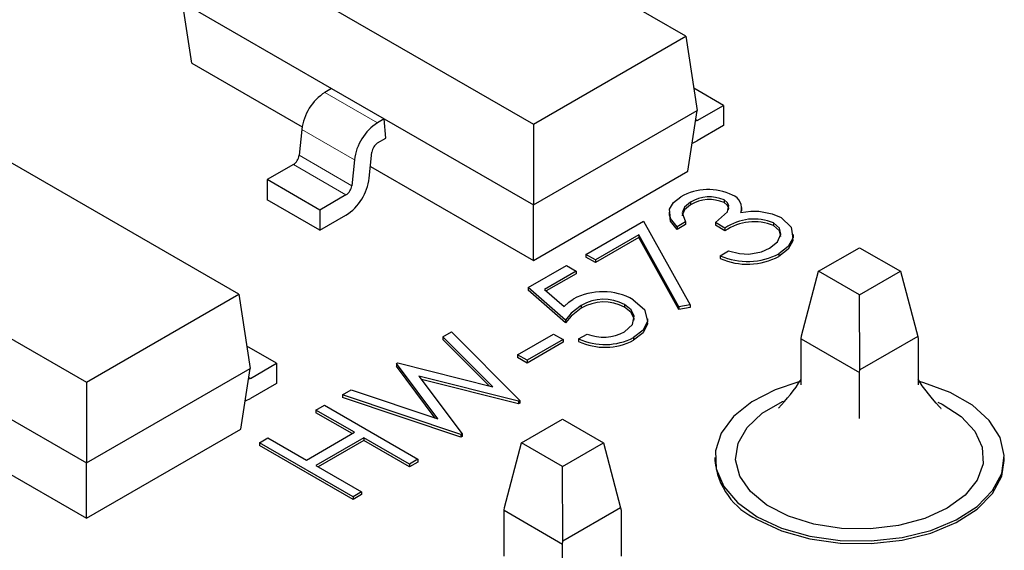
# Model space of a CAD drawing. Header units: millimetres. Extents: x 95 to 199, y 62 to 150.
# Tile 29 of 37: x 167.46 to 173.41, y 112.01 to 115.22. Entities that reach past the tile are written whole.
import ezdxf

# ---------------------------------------------------------------- set-up
doc = ezdxf.new("R2010")
doc.units = ezdxf.units.MM
doc.linetypes.add('PHANTOM', pattern=[12.7, 6.35, -1.27, 1.27, -1.27, 1.27, -1.27])

msp = doc.modelspace()

# ---------------------------------------------------------------- linework, layer by layer
at = {"color": 7, "linetype": 'Continuous', "lineweight": 25}
for p, q in [((171.4882, 115.1242), (169.4349, 116.3095)), ((168.513, 115.7773), (170.5663, 114.592)), ((168.4449, 115.3282), (169.3465, 114.8077)), ((168.5006, 114.9608), (168.4449, 115.3282)), ((170.5663, 114.592), (171.4882, 115.1242)), ((171.4882, 115.1242), (171.5562, 114.6751)), ((168.5006, 114.9608), (169.1681, 114.5754)), ((169.3465, 114.8077), (169.3064, 114.7846)), ((169.3465, 114.8077), (169.6647, 114.624)), ((171.7153, 114.7056), (171.5359, 114.8092)), ((168.7861, 113.5643), (166.7328, 114.7496)), ((170.5663, 114.1036), (171.5562, 114.6751)), ((171.5005, 114.3076), (171.5562, 114.6751)), ((171.5576, 114.6146), (171.7153, 114.7056)), ((171.7153, 114.7056), (171.7153, 114.5831)), ((169.6647, 114.624), (169.6246, 114.6009)), ((169.6647, 114.624), (170.5663, 114.1036)), ((169.674, 114.5069), (169.6647, 114.624)), ((169.1661, 114.5602), (169.1504, 114.4038)), ((170.5663, 114.592), (170.5663, 114.1036)), ((171.7153, 114.5831), (171.5576, 114.4921)), ((169.6246, 114.4784), (169.674, 114.5069)), ((169.5739, 114.2659), (169.5895, 114.4223)), ((169.4843, 114.3765), (169.4686, 114.2201)), ((169.1153, 114.3477), (168.9576, 114.2566)), ((169.581, 114.3371), (170.5663, 113.7683)), ((170.5663, 113.7683), (171.5005, 114.3076)), ((169.2758, 114.0729), (168.9576, 114.2566)), ((168.9576, 114.2566), (168.9576, 114.1341)), ((165.8109, 114.2174), (167.8642, 113.0321)), ((169.2758, 113.9504), (168.9576, 114.1341)), ((169.4335, 114.164), (169.2758, 114.0729)), ((171.7194, 114.1343), (171.7194, 114.118)), ((169.2758, 114.0729), (169.2758, 113.9504)), ((170.5663, 113.7683), (170.5663, 114.1036)), ((171.5169, 114.1199), (171.5169, 114.1036)), ((171.8219, 114.0705), (171.8214, 114.0583)), ((171.8263, 114.0683), (171.8263, 114.0888)), ((169.2758, 113.9504), (169.4335, 114.0415)), ((170.8837, 113.8046), (171.2318, 114.0055)), ((171.2318, 114.0055), (171.5147, 113.4989)), ((171.3877, 114.0595), (171.3877, 114.039)), ((171.4856, 114.0014), (171.4349, 113.972)), ((171.4856, 113.985), (171.4349, 113.9557)), ((171.4349, 113.972), (171.4349, 113.9557)), ((171.4856, 114.0014), (171.4856, 113.985)), ((171.725, 113.9637), (171.667, 113.9972)), ((171.667, 113.9972), (171.667, 113.9808)), ((171.725, 113.9473), (171.667, 113.9808)), ((171.725, 113.9637), (171.725, 113.9473)), ((172.0187, 113.9951), (172.0187, 113.9787)), ((171.2039, 113.9225), (170.9417, 113.7711)), ((171.2039, 113.9061), (170.9417, 113.7548)), ((171.4467, 113.4876), (171.2039, 113.9225)), ((171.2039, 113.9225), (171.2039, 113.9061)), ((171.4467, 113.4712), (171.2039, 113.9061)), ((172.1385, 113.904), (172.1385, 113.9244)), ((172.2913, 113.7022), (172.5388, 113.845)), ((172.5388, 113.845), (172.7863, 113.7022)), ((170.9417, 113.7711), (170.8837, 113.8046)), ((170.8837, 113.8046), (170.8837, 113.7882)), ((170.9417, 113.7548), (170.8837, 113.7882)), ((170.9417, 113.7711), (170.9417, 113.7548)), ((171.696, 113.7962), (171.7467, 113.8255)), ((171.696, 113.7962), (171.696, 113.7799)), ((172.0514, 113.8088), (172.0514, 113.7925)), ((170.5356, 113.6036), (170.7677, 113.7376)), ((170.7677, 113.7376), (170.8257, 113.7041)), ((170.8257, 113.7041), (170.6333, 113.593)), ((170.8257, 113.6878), (170.6445, 113.5832)), ((170.8257, 113.7041), (170.8257, 113.6878)), ((172.1874, 113.3115), (172.2913, 113.7022)), ((172.5388, 113.5593), (172.2913, 113.7022)), ((172.5388, 113.5593), (172.7863, 113.7022)), ((172.7863, 113.7022), (172.8902, 113.309)), ((170.7604, 113.4068), (170.5356, 113.6036)), ((170.5356, 113.6036), (170.5356, 113.5873)), ((170.6333, 113.593), (170.7516, 113.4895)), ((167.8642, 113.0321), (168.7861, 113.5643)), ((168.7861, 113.5643), (168.8542, 113.1152)), ((170.7604, 113.3905), (170.5356, 113.5873)), ((172.5409, 113.1074), (172.5388, 113.5593)), ((170.856, 113.4955), (170.856, 113.4792)), ((171.1174, 113.5022), (171.1174, 113.4859)), ((171.5147, 113.4989), (171.4467, 113.4876)), ((171.4467, 113.4876), (171.4467, 113.4712)), ((171.5147, 113.4826), (171.4467, 113.4712)), ((171.5147, 113.4989), (171.5147, 113.4826)), ((171.2582, 113.3948), (171.2582, 113.4152)), ((170.7604, 113.4068), (170.7604, 113.3905)), ((170.0195, 113.3057), (170.0714, 113.3357)), ((170.3203, 113.0036), (170.0195, 113.3057)), ((170.0195, 113.3057), (170.0195, 113.2894)), ((170.0714, 113.3357), (170.4846, 112.921)), ((170.4703, 113.1975), (170.6879, 113.3231)), ((170.6879, 113.3231), (170.7459, 113.2896)), ((170.8402, 113.2938), (170.891, 113.3231)), ((170.8402, 113.2938), (170.8402, 113.2775)), ((171.1723, 113.3013), (171.1723, 113.285)), ((172.1853, 113.2939), (172.1874, 113.3115)), ((172.1853, 113.2939), (172.5388, 113.0898)), ((172.1853, 113.0156), (172.1853, 113.2939)), ((172.8902, 113.309), (172.5409, 113.1074)), ((172.8902, 113.309), (172.8924, 113.2939)), ((172.8924, 113.2939), (172.8924, 113.0156)), ((169.0133, 113.1458), (168.8338, 113.2494)), ((170.2986, 113.0091), (170.0195, 113.2894)), ((170.7459, 113.2896), (170.5283, 113.164)), ((170.7459, 113.2733), (170.5283, 113.1477)), ((170.7459, 113.2896), (170.7459, 113.2733)), ((170.4703, 113.1975), (170.4703, 113.1812)), ((170.5283, 113.164), (170.4703, 113.1975)), ((170.5283, 113.1477), (170.4703, 113.1812)), ((167.8642, 112.5437), (168.8542, 113.1152)), ((168.7985, 112.7478), (168.8542, 113.1152)), ((168.8555, 113.0547), (169.0133, 113.1458)), ((169.0133, 113.1458), (169.0133, 113.0233)), ((169.7393, 113.1439), (169.7467, 113.1482)), ((169.9895, 112.8094), (169.7393, 113.1439)), ((169.7393, 113.1439), (169.7393, 113.1276)), ((169.9732, 112.8148), (169.7393, 113.1276)), ((169.7467, 113.1482), (170.3203, 113.0036)), ((170.5283, 113.164), (170.5283, 113.1477)), ((166.9627, 113.0642), (167.8642, 112.5437)), ((170.4773, 112.9169), (169.8745, 113.0684)), ((169.8745, 113.0684), (170.1349, 112.7192)), ((172.5388, 113.0898), (172.5409, 113.1074)), ((172.5388, 112.8115), (172.5388, 113.0898)), ((167.8642, 113.0321), (167.8642, 112.5437)), ((169.0133, 113.0233), (168.8555, 112.9322)), ((170.4773, 112.9005), (169.8895, 113.0483)), ((169.4115, 112.9547), (169.4639, 112.985)), ((170.1276, 112.715), (169.4115, 112.9547)), ((169.4115, 112.9547), (169.4115, 112.9383)), ((170.1276, 112.6987), (169.4115, 112.9383)), ((169.4639, 112.985), (169.9895, 112.8094)), ((169.2519, 112.8626), (169.3027, 112.8919)), ((169.3027, 112.8919), (169.8684, 112.5653)), ((170.4846, 112.921), (170.4773, 112.9169)), ((170.4773, 112.9169), (170.4773, 112.9005)), ((170.4846, 112.9047), (170.4773, 112.9005)), ((170.4846, 112.921), (170.4846, 112.9047)), ((169.484, 112.7286), (169.2519, 112.8626)), ((169.2519, 112.8626), (169.2519, 112.8462)), ((169.4698, 112.7204), (169.2519, 112.8462)), ((166.879, 112.7772), (167.8642, 112.2084)), ((170.4953, 112.6653), (170.7428, 112.8082)), ((170.7428, 112.8082), (170.9903, 112.6653)), ((167.8642, 112.2084), (168.7985, 112.7478)), ((169.1939, 112.5611), (169.484, 112.7286)), ((170.1349, 112.7192), (170.1276, 112.715)), ((170.1276, 112.715), (170.1276, 112.6987)), ((170.1349, 112.7028), (170.1276, 112.6987)), ((170.1349, 112.7192), (170.1349, 112.7028)), ((168.9111, 112.6658), (168.9618, 112.6951)), ((169.4767, 112.3392), (168.9111, 112.6658)), ((168.9111, 112.6658), (168.9111, 112.6495)), ((169.4767, 112.3229), (168.9111, 112.6495)), ((168.9618, 112.6951), (169.1939, 112.5611)), ((169.542, 112.6951), (169.2519, 112.5276)), ((169.542, 112.6788), (169.2661, 112.5195)), ((169.8176, 112.536), (169.542, 112.6951)), ((169.542, 112.6951), (169.542, 112.6788)), ((169.8176, 112.5197), (169.542, 112.6788)), ((170.3913, 112.2746), (170.4953, 112.6653)), ((170.7428, 112.5225), (170.4953, 112.6653)), ((170.7428, 112.5225), (170.9903, 112.6653)), ((170.9903, 112.6653), (171.0942, 112.2722)), ((167.8642, 112.2084), (167.8642, 112.5437)), ((169.2519, 112.5276), (169.5275, 112.3685)), ((169.8684, 112.5653), (169.8176, 112.536)), ((169.8684, 112.549), (169.8176, 112.5197)), ((169.8176, 112.536), (169.8176, 112.5197)), ((169.8684, 112.5653), (169.8684, 112.549)), ((170.7449, 112.0705), (170.7428, 112.5225)), ((171.6638, 112.5753), (171.6638, 112.559)), ((173.4138, 112.559), (173.4138, 112.5753)), ((169.5275, 112.3685), (169.4767, 112.3392)), ((169.5275, 112.3522), (169.4767, 112.3229)), ((169.4767, 112.3392), (169.4767, 112.3229)), ((169.5275, 112.3685), (169.5275, 112.3522)), ((170.3892, 112.2571), (170.3913, 112.2746)), ((170.3892, 112.2571), (170.7428, 112.053)), ((170.3892, 111.9788), (170.3892, 112.2571)), ((171.0942, 112.2722), (170.7449, 112.0705)), ((171.0942, 112.2722), (171.0963, 112.2571)), ((171.0963, 112.2571), (171.0963, 111.9788)), ((170.7428, 112.053), (170.7449, 112.0705)), ((170.7428, 111.7747), (170.7428, 112.053))]:
    msp.add_line(p, q, dxfattribs=at)
at = {"color": 8, "linetype": 'PHANTOM', "lineweight": 18}
for p, q in [((169.3064, 114.7846), (169.6246, 114.6009)), ((171.5479, 114.6202), (171.5576, 114.6146)), ((169.4843, 114.3765), (169.1661, 114.5602)), ((169.1504, 114.4038), (169.4686, 114.2201)), ((169.4335, 114.164), (169.1153, 114.3477)), ((168.8458, 113.0603), (168.8555, 113.0547))]:
    msp.add_line(p, q, dxfattribs=at)
at = {"color": 7, "linetype": 'Continuous', "lineweight": 25, "flags": 128}
for points in [[(171.5576, 114.6146), (171.5512, 114.6116), (171.5464, 114.6102)], [(171.5264, 114.4781), (171.5321, 114.4801), (171.5576, 114.4921)], [(171.4349, 113.972), (171.3959, 114.0223), (171.3903, 114.0771), (171.4135, 114.1183), (171.4582, 114.153)], [(171.667, 113.9972), (171.7398, 114.0618), (171.7483, 114.1), (171.7389, 114.1186), (171.7194, 114.1343)], [(171.5169, 114.1199), (171.4805, 114.0909), (171.4654, 114.0562), (171.4856, 114.0014)], [(171.5169, 114.1036), (171.4805, 114.0746), (171.4654, 114.0399), (171.4666, 114.0368)], [(171.7464, 114.075), (171.7483, 114.0837), (171.7389, 114.1023), (171.7194, 114.118)], [(171.8207, 114.0582), (171.8814, 114.0664), (171.9303, 114.0657)], [(171.9303, 114.0657), (172.0112, 114.0505), (172.0646, 114.0272)], [(171.4349, 113.9557), (171.3959, 114.006), (171.3923, 114.0412)], [(172.0646, 114.0272), (172.1253, 113.9695), (172.1358, 113.9022), (172.1069, 113.8515), (172.0514, 113.8088)], [(171.9943, 113.8428), (172.0433, 113.881), (172.0632, 113.9269), (172.0536, 113.9638), (172.0187, 113.9951)], [(172.0625, 113.9134), (172.0536, 113.9475), (172.0187, 113.9787)], [(172.1327, 113.9058), (172.1358, 113.8858), (172.1069, 113.8352), (172.0514, 113.7925)], [(171.8692, 113.8059), (171.9449, 113.8204), (171.9943, 113.8428)], [(171.7467, 113.8255), (171.8131, 113.8093), (171.8692, 113.8059)], [(170.7516, 113.4895), (170.7799, 113.5158), (170.8072, 113.5343)], [(171.1703, 113.5303), (171.2385, 113.4708), (171.2572, 113.4004), (171.2302, 113.3465), (171.1723, 113.3013)], [(170.856, 113.4955), (170.7959, 113.4483), (170.7604, 113.4068)], [(170.856, 113.4792), (170.7959, 113.4319), (170.7604, 113.3905)], [(171.1172, 113.3365), (171.1656, 113.3796), (171.1768, 113.4305), (171.1586, 113.4695), (171.1174, 113.5022)], [(171.1747, 113.4043), (171.1768, 113.4142), (171.1586, 113.4532), (171.1174, 113.4859)], [(171.2539, 113.3964), (171.2572, 113.3841), (171.2302, 113.3302), (171.1723, 113.285)], [(168.8555, 113.0547), (168.8492, 113.0517), (168.8443, 113.0504)], [(172.171, 113.0337), (172.0283, 112.9856), (171.8875, 112.9127), (171.7771, 112.824), (171.7024, 112.7236), (171.6667, 112.6163), (171.6718, 112.5072), (171.7175, 112.4012), (171.8016, 112.3033), (171.9201, 112.2182)], [(171.9201, 112.2182), (172.0676, 112.1497), (172.2371, 112.1012), (172.4207, 112.0748), (172.6098, 112.0719), (172.7956, 112.0925), (172.9695, 112.1356), (173.1231, 112.1994), (173.2495, 112.2807), (173.3426, 112.3757), (173.3981, 112.4802), (173.4135, 112.589), (173.388, 112.6973), (173.3227, 112.7998), (173.2208, 112.8918), (173.087, 112.9691), (172.9276, 113.0279), (172.8924, 113.0374)], [(173.0307, 112.8731), (173.0317, 112.8723), (173.022, 112.8822), (173.0016, 112.9049), (172.979, 112.9308), (172.9163, 113.0092), (172.8924, 113.0492)], [(168.8243, 112.9182), (168.8301, 112.9202), (168.8555, 112.9322)], [(173.0691, 112.2692), (172.9325, 112.2068), (172.7747, 112.1644), (172.6042, 112.144), (172.4301, 112.147), (172.2619, 112.173), (172.1086, 112.2207), (171.9785, 112.2875), (171.8787, 112.3699), (171.8144, 112.4633), (171.7891, 112.5628), (171.8043, 112.6629), (171.8591, 112.7583), (171.9505, 112.8439), (172.0736, 112.915), (172.0794, 112.9176)], [(173.011, 112.9117), (173.0374, 112.8988), (173.1532, 112.8237), (173.2358, 112.7352), (173.2809, 112.6381), (173.286, 112.5376), (173.2507, 112.4392), (173.1772, 112.3481), (173.0691, 112.2692)], [(171.9201, 112.2018), (172.0676, 112.1334), (172.2371, 112.0849), (172.4207, 112.0585), (172.6098, 112.0556), (172.7956, 112.0761), (172.9695, 112.1193), (173.1231, 112.183), (173.2495, 112.2643), (173.3426, 112.3594), (173.3981, 112.4638), (173.4138, 112.559)]]:
    msp.add_lwpolyline(points, dxfattribs=at)
at = {"color": 7, "linetype": 'Continuous', "lineweight": 25}
for centre, radius, start, end in [((169.4755, 114.5227), 0.3117, 122.85334, 173.10162), ((169.7937, 114.339), 0.3117, 122.85334, 173.10162), ((169.6669, 114.413), 0.0779, 122.85334, 173.10162), ((169.073, 114.4131), 0.0779, 302.85334, 353.10162), ((169.2644, 114.3034), 0.3117, 302.85334, 353.10162), ((169.3912, 114.2294), 0.0779, 302.85334, 353.10162), ((171.6245, 113.8565), 0.3399, 64.57814, 119.28628), ((171.632, 113.9331), 0.2194, 66.52281, 121.64445), ((171.632, 113.9168), 0.2194, 66.52281, 121.64445), ((171.7399, 114.0843), 0.0849, 342.11449, 68.9541), ((171.9007, 113.7094), 0.3091, 67.55754, 124.64653), ((171.9007, 113.6931), 0.3091, 67.55754, 124.64653), ((171.8607, 114.1691), 0.4076, 246.16489, 297.90334), ((171.8607, 114.1527), 0.4076, 246.16489, 297.90334), ((170.985, 113.2016), 0.3772, 60.59361, 118.12634), ((170.9927, 113.2658), 0.2673, 62.18789, 120.73755), ((170.9927, 113.2495), 0.2673, 62.18789, 120.73755), ((170.9985, 113.6409), 0.3815, 245.48261, 297.11248), ((170.9897, 113.5734), 0.2691, 248.4761, 298.30677), ((170.9985, 113.6245), 0.3815, 245.48261, 297.11248), ((171.3113, 113.5953), 1.0308, 315.61579, 327.97516), ((172.0948, 112.5977), 0.4327, 185.13029, 246.18985)]:
    msp.add_arc(centre, radius, start, end, dxfattribs=at)

doc.saveas('drawing.dxf')
